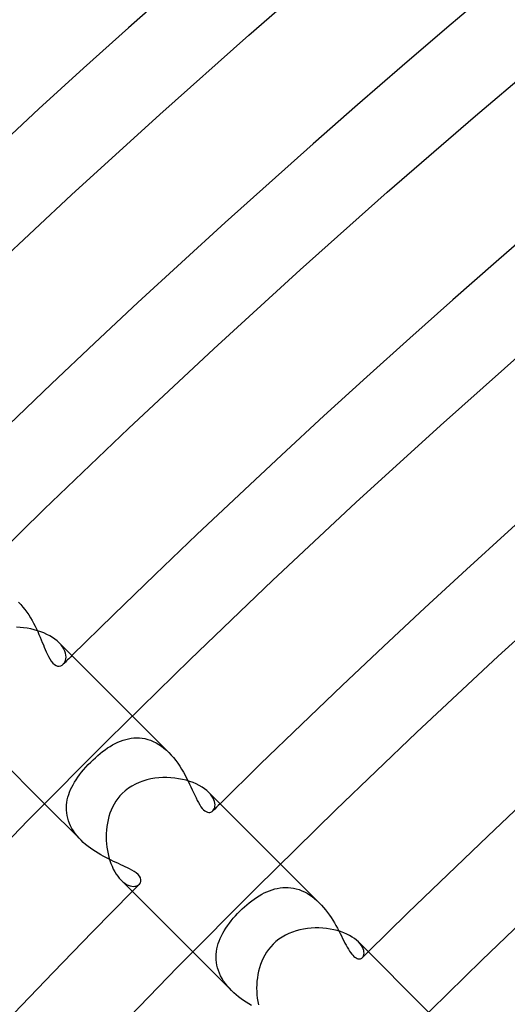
# Model space of a CAD drawing. Header units: millimetres. Extents: x -385 to 385, y -385 to 385.
# Tile 36 of 113: x -217 to -201, y 207 to 238. Entities that reach past the tile are written whole.
import ezdxf

# ---------------------------------------------------------------- set-up
doc = ezdxf.new("R2010")
doc.units = ezdxf.units.MM
doc.layers.add('HIDDEN', color=7, linetype='Continuous')
doc.layers.add('THICK', color=7, linetype='Continuous')

msp = doc.modelspace()

# ---------------------------------------------------------------- linework, layer by layer
at = {"layer": 'HIDDEN'}
for p, q in [((-216.852, 219.68), (-216.78, 219.605)), ((-216.78, 219.605), (-216.712, 219.526)), ((-216.712, 219.526), (-216.647, 219.444)), ((-216.647, 219.444), (-216.584, 219.359)), ((-216.584, 219.359), (-216.525, 219.272)), ((-216.525, 219.272), (-216.47, 219.183)), ((-216.47, 219.183), (-216.417, 219.094)), ((-216.417, 219.094), (-216.367, 219.003)), ((-216.367, 219.003), (-216.32, 218.913)), ((-216.32, 218.913), (-216.276, 218.823)), ((-216.276, 218.823), (-216.234, 218.733)), ((-216.234, 218.733), (-216.194, 218.644)), ((-216.194, 218.644), (-216.157, 218.557)), ((-216.157, 218.557), (-216.121, 218.472)), ((-216.121, 218.472), (-216.087, 218.389)), ((-216.087, 218.389), (-216.054, 218.309)), ((-215.484, 218.307), (-215.546, 218.375)), ((-216.054, 218.309), (-216.023, 218.232)), ((-216.023, 218.232), (-215.993, 218.159)), ((-215.993, 218.159), (-215.963, 218.088)), ((-215.963, 218.088), (-215.93, 218.014)), ((-215.433, 218.239), (-215.484, 218.307)), ((-215.392, 218.171), (-215.433, 218.239)), ((-215.361, 218.104), (-215.392, 218.171)), ((-215.339, 218.039), (-215.361, 218.104)), ((-215.93, 218.014), (-215.892, 217.935)), ((-215.892, 217.935), (-215.85, 217.857)), ((-215.85, 217.857), (-215.803, 217.784)), ((-215.803, 217.784), (-215.751, 217.72)), ((-215.382, 217.72), (-215.358, 217.761)), ((-215.358, 217.761), (-215.34, 217.807)), ((-215.34, 217.807), (-215.328, 217.859)), ((-215.327, 217.975), (-215.339, 218.039)), ((-215.328, 217.859), (-215.323, 217.915)), ((-215.323, 217.915), (-215.327, 217.975)), ((-215.751, 217.72), (-215.699, 217.672)), ((-215.699, 217.672), (-215.646, 217.641)), ((-215.646, 217.641), (-215.594, 217.624)), ((-215.594, 217.624), (-215.543, 217.622)), ((-215.543, 217.622), (-215.495, 217.632)), ((-215.495, 217.632), (-215.451, 217.654)), ((-215.451, 217.654), (-215.412, 217.685)), ((-215.412, 217.685), (-215.382, 217.72)), ((-212.009, 214.838), (-213.188, 216.016)), ((-213.656, 215.169), (-213.571, 215.205)), ((-213.571, 215.205), (-213.486, 215.236)), ((-213.486, 215.236), (-213.4, 215.262)), ((-213.4, 215.262), (-213.314, 215.283)), ((-213.314, 215.283), (-213.226, 215.298)), ((-213.226, 215.298), (-213.138, 215.308)), ((-213.138, 215.308), (-213.049, 215.311)), ((-213.049, 215.311), (-212.96, 215.309)), ((-212.96, 215.309), (-212.87, 215.3)), ((-212.87, 215.3), (-212.78, 215.284)), ((-212.78, 215.284), (-212.69, 215.261)), ((-212.69, 215.261), (-212.6, 215.231)), ((-212.6, 215.231), (-212.512, 215.195)), ((-212.512, 215.195), (-212.424, 215.151)), ((-214.145, 214.867), (-214.065, 214.926)), ((-214.065, 214.926), (-213.985, 214.983)), ((-213.985, 214.983), (-213.904, 215.035)), ((-213.904, 215.035), (-213.822, 215.084)), ((-213.822, 215.084), (-213.739, 215.129)), ((-213.739, 215.129), (-213.656, 215.169)), ((-212.424, 215.151), (-212.337, 215.101)), ((-212.337, 215.101), (-212.251, 215.044)), ((-212.251, 215.044), (-212.168, 214.981)), ((-212.168, 214.981), (-212.087, 214.912)), ((-212.087, 214.912), (-212.009, 214.838)), ((-214.528, 214.528), (-214.454, 214.599)), ((-214.454, 214.599), (-214.379, 214.669)), ((-214.379, 214.669), (-214.302, 214.738)), ((-214.302, 214.738), (-214.224, 214.803)), ((-214.224, 214.803), (-214.145, 214.867)), ((-212.009, 214.838), (-211.933, 214.757)), ((-211.933, 214.757), (-211.859, 214.673)), ((-211.859, 214.673), (-211.789, 214.584)), ((-211.789, 214.584), (-211.723, 214.493)), ((-214.823, 214.2), (-214.755, 214.281)), ((-214.755, 214.281), (-214.683, 214.364)), ((-214.683, 214.364), (-214.607, 214.446)), ((-214.607, 214.446), (-214.528, 214.528)), ((-211.723, 214.493), (-211.66, 214.4)), ((-211.66, 214.4), (-211.6, 214.305)), ((-211.6, 214.305), (-211.543, 214.209)), ((-215.05, 213.879), (-215, 213.958)), ((-215, 213.958), (-214.946, 214.038)), ((-214.946, 214.038), (-214.887, 214.119)), ((-214.887, 214.119), (-214.823, 214.2)), ((-211.543, 214.209), (-211.489, 214.111)), ((-211.489, 214.111), (-211.438, 214.014)), ((-211.438, 214.014), (-211.389, 213.918)), ((-211.389, 213.918), (-211.343, 213.822)), ((-215.209, 213.561), (-215.175, 213.642)), ((-215.175, 213.642), (-215.137, 213.722)), ((-215.137, 213.722), (-215.096, 213.801)), ((-215.096, 213.801), (-215.05, 213.879)), ((-211.343, 213.822), (-211.299, 213.728)), ((-211.299, 213.728), (-211.257, 213.636)), ((-211.257, 213.636), (-211.216, 213.547)), ((-215.298, 213.23), (-215.283, 213.314)), ((-215.283, 213.314), (-215.263, 213.397)), ((-215.263, 213.397), (-215.238, 213.48)), ((-215.238, 213.48), (-215.209, 213.561)), ((-211.216, 213.547), (-211.176, 213.46)), ((-211.176, 213.46), (-211.136, 213.376)), ((-211.136, 213.376), (-211.096, 213.296)), ((-211.096, 213.296), (-211.056, 213.221)), ((-210.668, 213.491), (-210.724, 213.552)), ((-210.622, 213.43), (-210.668, 213.491)), ((-210.585, 213.371), (-210.622, 213.43)), ((-210.557, 213.312), (-210.585, 213.371)), ((-210.537, 213.256), (-210.557, 213.312)), ((-214.838, 212.009), (-216.016, 213.188)), ((-215.311, 213.061), (-215.307, 213.146)), ((-215.31, 212.976), (-215.311, 213.061)), ((-215.302, 212.89), (-215.31, 212.976)), ((-215.307, 213.146), (-215.298, 213.23)), ((-211.056, 213.221), (-211.016, 213.151)), ((-211.016, 213.151), (-210.975, 213.089)), ((-210.975, 213.089), (-210.933, 213.035)), ((-210.933, 213.035), (-210.892, 212.991)), ((-210.892, 212.991), (-210.85, 212.956)), ((-210.592, 212.959), (-210.568, 212.987)), ((-210.568, 212.987), (-210.548, 213.021)), ((-210.548, 213.021), (-210.533, 213.06)), ((-210.526, 213.202), (-210.537, 213.256)), ((-210.533, 213.06), (-210.524, 213.103)), ((-210.522, 213.151), (-210.526, 213.202)), ((-210.524, 213.103), (-210.522, 213.151)), ((-215.289, 212.805), (-215.302, 212.89)), ((-215.269, 212.72), (-215.289, 212.805)), ((-215.244, 212.635), (-215.269, 212.72)), ((-210.85, 212.956), (-210.808, 212.931)), ((-210.808, 212.931), (-210.767, 212.915)), ((-210.767, 212.915), (-210.727, 212.907)), ((-210.727, 212.907), (-210.689, 212.909)), ((-210.689, 212.909), (-210.653, 212.918)), ((-210.653, 212.918), (-210.62, 212.935)), ((-210.62, 212.935), (-210.592, 212.959)), ((-215.212, 212.551), (-215.244, 212.635)), ((-215.175, 212.469), (-215.212, 212.551)), ((-215.131, 212.388), (-215.175, 212.469)), ((-215.083, 212.308), (-215.131, 212.388)), ((-215.028, 212.23), (-215.083, 212.308)), ((-214.969, 212.153), (-215.028, 212.23)), ((-214.905, 212.08), (-214.969, 212.153)), ((-214.837, 212.009), (-214.905, 212.08)), ((-214.766, 211.941), (-214.837, 212.009)), ((-214.692, 211.876), (-214.766, 211.941)), ((-214.615, 211.813), (-214.692, 211.876)), ((-214.536, 211.753), (-214.615, 211.813)), ((-214.455, 211.696), (-214.536, 211.753)), ((-214.373, 211.642), (-214.455, 211.696)), ((-214.29, 211.59), (-214.373, 211.642)), ((-214.206, 211.541), (-214.29, 211.59)), ((-214.122, 211.495), (-214.206, 211.541)), ((-214.038, 211.45), (-214.122, 211.495)), ((-213.955, 211.408), (-214.038, 211.45)), ((-213.873, 211.367), (-213.955, 211.408)), ((-213.792, 211.329), (-213.873, 211.367)), ((-213.712, 211.291), (-213.792, 211.329)), ((-213.634, 211.256), (-213.712, 211.291)), ((-213.558, 211.221), (-213.634, 211.256)), ((-213.484, 211.187), (-213.558, 211.221)), ((-213.414, 211.154), (-213.484, 211.187)), ((-213.346, 211.121), (-213.414, 211.154)), ((-213.278, 211.087), (-213.346, 211.121)), ((-213.205, 211.048), (-213.278, 211.087)), ((-207.164, 209.993), (-208.415, 211.243)), ((-213.132, 211.004), (-213.205, 211.048)), ((-213.063, 210.955), (-213.132, 211.004)), ((-213.002, 210.903), (-213.063, 210.955)), ((-212.955, 210.848), (-213.002, 210.903)), ((-212.924, 210.793), (-212.955, 210.848)), ((-212.908, 210.738), (-212.924, 210.793)), ((-213.552, 210.724), (-213.493, 210.67)), ((-213.493, 210.67), (-213.434, 210.624)), ((-213.434, 210.624), (-213.375, 210.587)), ((-213.375, 210.587), (-213.317, 210.559)), ((-213.317, 210.559), (-213.261, 210.539)), ((-213.261, 210.539), (-213.207, 210.527)), ((-213.207, 210.527), (-213.156, 210.522)), ((-213.156, 210.522), (-213.108, 210.524)), ((-213.108, 210.524), (-213.063, 210.532)), ((-213.063, 210.532), (-213.023, 210.547)), ((-213.023, 210.547), (-212.988, 210.567)), ((-212.988, 210.567), (-212.959, 210.592)), ((-212.959, 210.592), (-212.927, 210.634)), ((-212.927, 210.634), (-212.91, 210.683)), ((-212.91, 210.683), (-212.908, 210.738)), ((-208.686, 210.414), (-208.601, 210.439)), ((-208.601, 210.439), (-208.516, 210.459)), ((-208.516, 210.459), (-208.429, 210.474)), ((-208.429, 210.474), (-208.342, 210.483)), ((-208.342, 210.483), (-208.255, 210.487)), ((-208.255, 210.487), (-208.167, 210.485)), ((-208.167, 210.485), (-208.079, 210.477)), ((-208.079, 210.477), (-207.992, 210.463)), ((-207.992, 210.463), (-207.904, 210.443)), ((-207.904, 210.443), (-207.817, 210.417)), ((-209.341, 210.056), (-209.262, 210.115)), ((-209.262, 210.115), (-209.182, 210.169)), ((-209.182, 210.169), (-209.101, 210.22)), ((-209.101, 210.22), (-209.019, 210.267)), ((-209.019, 210.267), (-208.937, 210.31)), ((-208.937, 210.31), (-208.854, 210.349)), ((-208.854, 210.349), (-208.771, 210.384)), ((-208.771, 210.384), (-208.686, 210.414)), ((-207.817, 210.417), (-207.73, 210.384)), ((-207.73, 210.384), (-207.643, 210.345)), ((-207.643, 210.345), (-207.559, 210.299)), ((-207.559, 210.299), (-207.476, 210.249)), ((-207.476, 210.249), (-207.395, 210.192)), ((-207.395, 210.192), (-207.315, 210.13)), ((-207.315, 210.13), (-207.238, 210.063)), ((-209.723, 209.723), (-209.649, 209.794)), ((-209.649, 209.794), (-209.574, 209.864)), ((-209.574, 209.864), (-209.497, 209.931)), ((-209.497, 209.931), (-209.42, 209.995)), ((-209.42, 209.995), (-209.341, 210.056)), ((-207.238, 210.063), (-207.164, 209.992)), ((-207.164, 209.992), (-207.093, 209.919)), ((-207.093, 209.919), (-207.026, 209.842)), ((-207.026, 209.842), (-206.961, 209.763)), ((-210, 209.414), (-209.935, 209.493)), ((-209.935, 209.493), (-209.867, 209.571)), ((-209.867, 209.571), (-209.796, 209.647)), ((-209.796, 209.647), (-209.723, 209.723)), ((-206.961, 209.763), (-206.899, 209.682)), ((-206.899, 209.682), (-206.84, 209.598)), ((-206.84, 209.598), (-206.783, 209.514)), ((-206.783, 209.514), (-206.729, 209.428)), ((-210.225, 209.093), (-210.174, 209.174)), ((-210.174, 209.174), (-210.119, 209.255)), ((-210.119, 209.255), (-210.061, 209.335)), ((-210.061, 209.335), (-210, 209.414)), ((-206.729, 209.428), (-206.678, 209.343)), ((-206.678, 209.343), (-206.629, 209.258)), ((-206.629, 209.258), (-206.582, 209.173)), ((-206.582, 209.173), (-206.538, 209.089)), ((-210.388, 208.76), (-210.354, 208.844)), ((-210.354, 208.844), (-210.315, 208.928)), ((-210.315, 208.928), (-210.272, 209.01)), ((-210.272, 209.01), (-210.225, 209.093)), ((-206.538, 209.089), (-206.495, 209.006)), ((-206.495, 209.006), (-206.453, 208.925)), ((-206.453, 208.925), (-206.413, 208.846)), ((-206.413, 208.846), (-206.374, 208.769)), ((-210.461, 208.505), (-210.442, 208.591)), ((-210.442, 208.591), (-210.417, 208.676)), ((-210.417, 208.676), (-210.388, 208.76)), ((-206.374, 208.769), (-206.336, 208.695)), ((-206.336, 208.695), (-206.299, 208.625)), ((-206.299, 208.625), (-206.263, 208.558)), ((-206.263, 208.558), (-206.226, 208.496)), ((-205.852, 208.675), (-205.903, 208.732)), ((-205.809, 208.619), (-205.852, 208.675)), ((-205.775, 208.563), (-205.809, 208.619)), ((-205.75, 208.51), (-205.775, 208.563)), ((-209.993, 207.164), (-211.243, 208.415)), ((-210.487, 208.245), (-210.484, 208.332)), ((-210.485, 208.158), (-210.487, 208.245)), ((-210.484, 208.332), (-210.475, 208.419)), ((-210.475, 208.419), (-210.461, 208.505)), ((-206.226, 208.496), (-206.191, 208.438)), ((-206.191, 208.438), (-206.155, 208.386)), ((-206.155, 208.386), (-206.12, 208.34)), ((-206.12, 208.34), (-206.085, 208.3)), ((-206.085, 208.3), (-206.05, 208.265)), ((-206.05, 208.265), (-206.015, 208.236)), ((-206.015, 208.236), (-205.981, 208.215)), ((-205.981, 208.215), (-205.949, 208.199)), ((-205.816, 208.2), (-205.795, 208.212)), ((-205.795, 208.212), (-205.777, 208.227)), ((-205.777, 208.227), (-205.755, 208.254)), ((-205.755, 208.254), (-205.738, 208.286)), ((-205.733, 208.459), (-205.75, 208.51)), ((-205.738, 208.286), (-205.727, 208.323)), ((-205.724, 208.41), (-205.733, 208.459)), ((-205.727, 208.323), (-205.722, 208.365)), ((-205.722, 208.365), (-205.724, 208.41)), ((-210.476, 208.07), (-210.485, 208.158)), ((-210.461, 207.982), (-210.476, 208.07)), ((-210.441, 207.895), (-210.461, 207.982)), ((-210.414, 207.808), (-210.441, 207.895)), ((-205.949, 208.199), (-205.918, 208.19)), ((-205.918, 208.19), (-205.889, 208.186)), ((-205.889, 208.186), (-205.863, 208.186)), ((-205.863, 208.186), (-205.838, 208.191)), ((-205.838, 208.191), (-205.816, 208.2)), ((-210.381, 207.722), (-210.414, 207.808)), ((-210.342, 207.637), (-210.381, 207.722)), ((-210.296, 207.553), (-210.342, 207.637)), ((-210.245, 207.471), (-210.296, 207.553)), ((-210.189, 207.39), (-210.245, 207.471)), ((-210.128, 207.313), (-210.189, 207.39)), ((-210.062, 207.237), (-210.128, 207.313)), ((-209.993, 207.164), (-210.062, 207.237)), ((-209.919, 207.094), (-209.993, 207.164)), ((-209.843, 207.027), (-209.919, 207.094)), ((-209.765, 206.963), (-209.843, 207.027)), ((-209.684, 206.901), (-209.765, 206.963)), ((-209.602, 206.843), (-209.684, 206.901)), ((-209.519, 206.787), (-209.602, 206.843)), ((-209.435, 206.734), (-209.519, 206.787)), ((-209.351, 206.683), (-209.435, 206.734))]:
    msp.add_line(p, q, dxfattribs=at)
for radius, start, end in [(306.25, 134.62583, 134.69934), (299.5, 134.61741, 134.6798), (299.5, 135.3202, 135.38259), (292.75, 134.60858, 134.6609)]:
    msp.add_arc((0, 0), radius, start, end, dxfattribs=at)
at = {"layer": 'THICK'}
for p, q in [((-209.434, 237.963), (-206.532, 240.486)), ((-212.305, 235.405), (-209.434, 237.963)), ((-202.134, 235.365), (-199.265, 237.8)), ((-215.145, 232.813), (-212.305, 235.405)), ((-204.974, 232.896), (-202.134, 235.365)), ((-217.953, 230.186), (-215.145, 232.813)), ((-207.784, 230.393), (-204.974, 232.896)), ((-210.563, 227.855), (-207.784, 230.393)), ((-213.312, 225.285), (-210.563, 227.855)), ((-203.263, 225.38), (-200.515, 227.829)), ((-205.982, 222.898), (-203.263, 225.38)), ((-216.029, 222.681), (-213.312, 225.285)), ((-208.671, 220.383), (-205.982, 222.898)), ((-218.714, 220.044), (-216.029, 222.681)), ((-211.328, 217.836), (-208.671, 220.383)), ((-201.401, 217.941), (-198.743, 220.368)), ((-216.806, 218.871), (-216.922, 218.877)), ((-216.69, 218.859), (-216.806, 218.871)), ((-216.576, 218.843), (-216.69, 218.859)), ((-216.462, 218.822), (-216.576, 218.843)), ((-216.351, 218.796), (-216.462, 218.822)), ((-216.242, 218.765), (-216.351, 218.796)), ((-216.137, 218.73), (-216.242, 218.765)), ((-216.035, 218.69), (-216.137, 218.73)), ((-215.938, 218.646), (-216.035, 218.69)), ((-215.846, 218.597), (-215.938, 218.646)), ((-215.76, 218.545), (-215.846, 218.597)), ((-215.682, 218.491), (-215.76, 218.545)), ((-215.61, 218.434), (-215.682, 218.491)), ((-215.546, 218.375), (-215.61, 218.434)), ((-213.188, 216.016), (-215.546, 218.374)), ((-213.955, 215.257), (-211.328, 217.836)), ((-204.03, 215.482), (-201.401, 217.941)), ((-216.016, 213.188), (-218.374, 215.546)), ((-216.55, 212.646), (-213.955, 215.257)), ((-206.628, 212.991), (-204.03, 215.482)), ((-212.844, 213.918), (-212.967, 213.874)), ((-212.719, 213.955), (-212.844, 213.918)), ((-212.592, 213.984), (-212.719, 213.955)), ((-212.463, 214.006), (-212.592, 213.984)), ((-212.334, 214.02), (-212.463, 214.006)), ((-212.205, 214.028), (-212.334, 214.02)), ((-212.075, 214.029), (-212.205, 214.028)), ((-211.947, 214.024), (-212.075, 214.029)), ((-211.82, 214.012), (-211.947, 214.024)), ((-211.695, 213.994), (-211.82, 214.012)), ((-211.572, 213.971), (-211.695, 213.994)), ((-211.453, 213.941), (-211.572, 213.971)), ((-211.339, 213.907), (-211.453, 213.941)), ((-213.416, 213.607), (-213.516, 213.516)), ((-213.311, 213.687), (-213.416, 213.607)), ((-213.201, 213.758), (-213.311, 213.687)), ((-213.086, 213.82), (-213.201, 213.758)), ((-212.967, 213.874), (-213.086, 213.82)), ((-211.229, 213.867), (-211.339, 213.907)), ((-211.126, 213.823), (-211.229, 213.867)), ((-211.029, 213.774), (-211.126, 213.823)), ((-210.94, 213.722), (-211.029, 213.774)), ((-210.859, 213.667), (-210.94, 213.722)), ((-210.787, 213.611), (-210.859, 213.667)), ((-210.724, 213.552), (-210.787, 213.611)), ((-213.655, 213.355), (-213.717, 213.268)), ((-213.588, 213.438), (-213.655, 213.355)), ((-213.516, 213.516), (-213.588, 213.438)), ((-208.415, 211.243), (-210.724, 213.552)), ((-213.868, 212.98), (-213.907, 212.878)), ((-213.824, 213.079), (-213.868, 212.98)), ((-213.773, 213.175), (-213.824, 213.079)), ((-213.717, 213.268), (-213.773, 213.175)), ((-209.197, 210.469), (-206.628, 212.991)), ((-213.968, 212.666), (-213.99, 212.558)), ((-213.94, 212.773), (-213.968, 212.666)), ((-213.907, 212.878), (-213.94, 212.773)), ((-219.114, 210.003), (-216.55, 212.646)), ((-214.02, 212.339), (-214.027, 212.228)), ((-214.008, 212.449), (-214.02, 212.339)), ((-213.99, 212.558), (-214.008, 212.449)), ((-214.027, 212.228), (-214.029, 212.116)), ((-214.029, 212.116), (-214.027, 212.005)), ((-214.027, 212.005), (-214.02, 211.894)), ((-214.02, 211.894), (-214.008, 211.784)), ((-214.008, 211.784), (-213.991, 211.675)), ((-213.991, 211.675), (-213.97, 211.568)), ((-213.97, 211.568), (-213.944, 211.464)), ((-213.944, 211.464), (-213.915, 211.362)), ((-213.915, 211.362), (-213.881, 211.264)), ((-213.881, 211.264), (-213.842, 211.17)), ((-213.842, 211.17), (-213.801, 211.08)), ((-213.801, 211.08), (-213.756, 210.996)), ((-213.756, 210.996), (-213.708, 210.918)), ((-213.708, 210.918), (-213.658, 210.847)), ((-213.658, 210.847), (-213.606, 210.782)), ((-213.606, 210.782), (-213.552, 210.724)), ((-211.243, 208.415), (-213.552, 210.724)), ((-211.734, 207.916), (-209.197, 210.469)), ((-201.928, 208.146), (-199.389, 210.58)), ((-207.546, 209.164), (-207.669, 209.146)), ((-207.422, 209.177), (-207.546, 209.164)), ((-207.299, 209.183), (-207.422, 209.177)), ((-207.176, 209.183), (-207.299, 209.183)), ((-207.054, 209.177), (-207.176, 209.183)), ((-206.933, 209.165), (-207.054, 209.177)), ((-206.814, 209.148), (-206.933, 209.165)), ((-208.362, 208.887), (-208.465, 208.818)), ((-208.254, 208.949), (-208.362, 208.887)), ((-208.143, 209.003), (-208.254, 208.949)), ((-208.028, 209.049), (-208.143, 209.003)), ((-207.91, 209.088), (-208.028, 209.049)), ((-207.79, 209.12), (-207.91, 209.088)), ((-207.669, 209.146), (-207.79, 209.12)), ((-206.698, 209.125), (-206.814, 209.148)), ((-206.586, 209.096), (-206.698, 209.125)), ((-206.478, 209.063), (-206.586, 209.096)), ((-206.375, 209.026), (-206.478, 209.063)), ((-206.278, 208.984), (-206.375, 209.026)), ((-206.188, 208.939), (-206.278, 208.984)), ((-206.104, 208.89), (-206.188, 208.939)), ((-206.029, 208.838), (-206.104, 208.89)), ((-205.962, 208.786), (-206.029, 208.838)), ((-208.73, 208.575), (-208.799, 208.49)), ((-208.655, 208.655), (-208.73, 208.575)), ((-208.563, 208.741), (-208.655, 208.655)), ((-208.465, 208.818), (-208.563, 208.741)), ((-205.903, 208.732), (-205.962, 208.786)), ((-203.642, 206.47), (-205.904, 208.732)), ((-208.972, 208.209), (-209.017, 208.109)), ((-208.92, 208.307), (-208.972, 208.209)), ((-208.863, 208.401), (-208.92, 208.307)), ((-208.799, 208.49), (-208.863, 208.401)), ((-214.24, 205.333), (-211.734, 207.916)), ((-209.091, 207.901), (-209.12, 207.794)), ((-209.057, 208.006), (-209.091, 207.901)), ((-209.017, 208.109), (-209.057, 208.006)), ((-204.438, 205.682), (-201.928, 208.146)), ((-209.16, 207.576), (-209.173, 207.466)), ((-209.143, 207.685), (-209.16, 207.576)), ((-209.12, 207.794), (-209.143, 207.685)), ((-209.181, 207.355), (-209.183, 207.245)), ((-209.173, 207.466), (-209.181, 207.355)), ((-209.183, 207.245), (-209.181, 207.134)), ((-209.181, 207.134), (-209.174, 207.025)), ((-209.174, 207.025), (-209.163, 206.916)), ((-209.163, 206.916), (-209.147, 206.81)), ((-209.147, 206.81), (-209.126, 206.705))]:
    msp.add_line(p, q, dxfattribs=at)
for radius, start, end in [(333.25, 90.34387, 134.65614), (326.5, 90.35098, 134.64904), (319.75, 90.35837, 134.64164), (313, 90.3661, 134.63391), (306.25, 90.37418, 134.62583), (299.5, 90.3826, 134.61741), (292.75, 90.39143, 134.60858), (299.5, 135.38259, 179.6174)]:
    msp.add_arc((0, 0), radius, start, end, dxfattribs=at)

doc.saveas('drawing.dxf')
